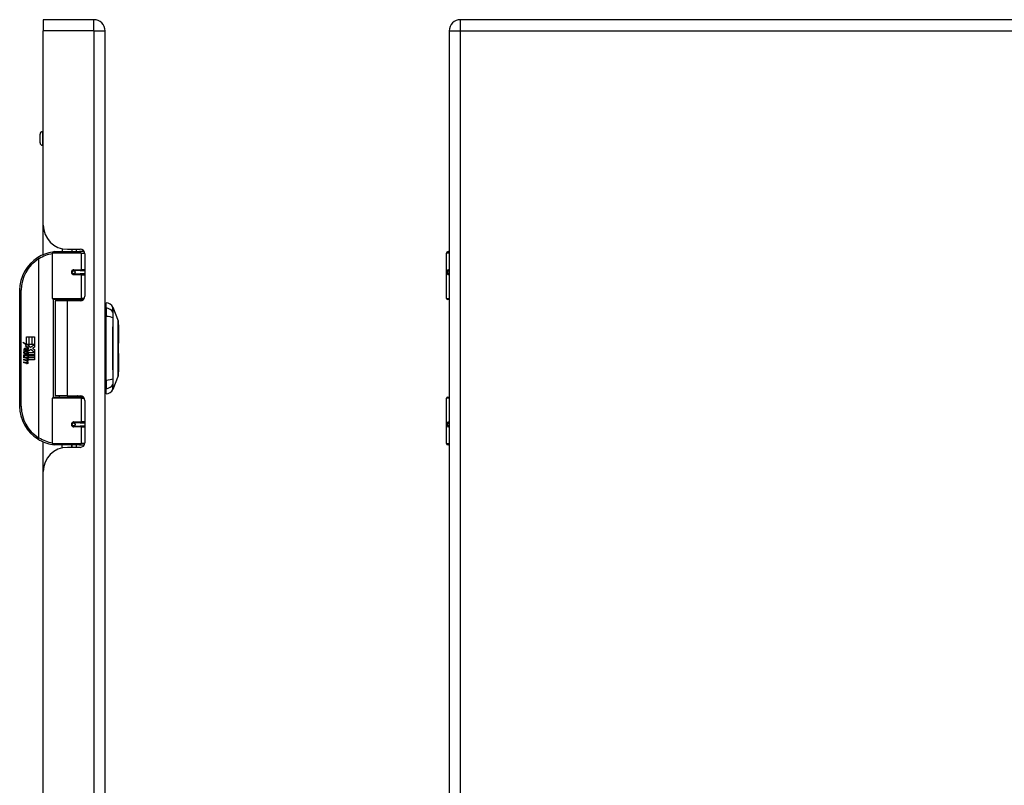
# Model space of a CAD drawing. Header units: inches. Extents: x 4.1 to 95.3, y 5.8 to 50.1.
# Tile 60 of 76: x 28.6 to 41.3, y 28.3 to 38.2. Entities that reach past the tile are written whole.
import ezdxf

# ---------------------------------------------------------------- set-up
doc = ezdxf.new("R2010")
doc.units = ezdxf.units.IN
doc.header["$MEASUREMENT"] = 0
doc.layers.add('Visible Edges(ANSI)', color=7, linetype='Continuous', lineweight=25)
doc.layers.add('Visible Tangent Edges(ANSI)', color=7, linetype='Continuous', lineweight=25)

msp = doc.modelspace()

# ---------------------------------------------------------------- linework, layer by layer
at = {"layer": 'Visible Edges(ANSI)'}
for p, q in [((28.902, 38.172), (28.902, 38.026)), ((29.556, 38.172), (28.902, 38.172)), ((53.925, 38.172), (34.299, 38.172)), ((28.902, 35.515), (28.902, 38.026)), ((29.702, 18.515), (29.702, 38.026)), ((34.153, 38.026), (34.153, 18.515)), ((28.861, 36.579), (28.861, 36.693)), ((28.902, 36.725), (28.893, 36.725)), ((28.902, 36.548), (28.893, 36.548)), ((28.902, 35.132), (28.902, 35.515)), ((29.042, 35.172), (29.372, 35.172)), ((29.147, 35.21), (29.147, 35.172)), ((29.214, 35.203), (29.38, 35.203)), ((29.273, 35.203), (29.273, 35.172)), ((29.274, 35.172), (29.274, 35.203)), ((29.43, 35.172), (29.372, 35.172)), ((29.43, 35.172), (29.432, 35.172)), ((34.138, 35.172), (34.153, 35.172)), ((29.022, 34.567), (29.022, 35.152)), ((29.439, 35.144), (29.439, 34.596)), ((34.119, 34.567), (34.119, 35.152)), ((29.289, 34.927), (29.29, 34.925)), ((29.295, 34.926), (29.289, 34.926)), ((29.381, 34.928), (29.295, 34.928)), ((29.297, 34.925), (29.297, 34.927)), ((29.381, 34.928), (29.439, 34.928)), ((34.153, 34.928), (34.15, 34.928)), ((29.295, 34.884), (29.381, 34.884)), ((29.298, 34.886), (29.298, 34.884)), ((29.439, 34.884), (29.381, 34.884)), ((34.15, 34.884), (34.153, 34.884)), ((28.597, 34.672), (28.597, 33.172)), ((29.376, 34.552), (29.038, 34.552)), ((29.21, 34.537), (29.057, 34.537)), ((29.057, 34.537), (29.057, 33.306)), ((29.114, 34.552), (29.114, 34.537)), ((29.38, 34.537), (29.21, 34.537)), ((29.305, 34.552), (29.305, 34.537)), ((29.376, 34.552), (29.418, 34.552)), ((34.153, 34.552), (34.134, 34.552)), ((29.718, 34.444), (29.718, 34.512)), ((29.718, 34.444), (29.718, 34.333)), ((29.804, 34.452), (29.872, 34.279)), ((29.718, 33.51), (29.718, 34.333)), ((29.877, 34.223), (29.877, 33.993)), ((28.685, 34.072), (28.717, 34.072)), ((28.685, 33.975), (28.685, 34.072)), ((28.717, 34.072), (28.717, 33.973)), ((28.722, 34.072), (28.754, 34.072)), ((28.722, 33.973), (28.722, 34.072)), ((28.754, 34.072), (28.754, 33.973)), ((28.758, 33.973), (28.758, 34.072)), ((28.758, 34.072), (28.79, 34.072)), ((28.79, 34.072), (28.79, 33.938)), ((28.638, 34), (28.685, 33.975)), ((28.684, 33.956), (28.638, 34)), ((28.664, 33.882), (28.655, 33.882)), ((28.67, 33.954), (28.684, 33.956)), ((28.714, 33.922), (28.67, 33.954)), ((28.676, 33.875), (28.676, 33.912)), ((28.685, 33.91), (28.685, 33.886)), ((28.689, 33.973), (28.718, 33.958)), ((28.717, 33.973), (28.689, 33.973)), ((28.702, 33.915), (28.714, 33.922)), ((28.718, 33.958), (28.708, 33.956)), ((28.708, 33.956), (28.736, 33.936)), ((28.74, 33.906), (28.71, 33.885)), ((28.754, 33.973), (28.722, 33.973)), ((28.736, 33.936), (28.79, 33.973)), ((28.789, 33.869), (28.74, 33.906)), ((28.79, 33.973), (28.758, 33.973)), ((28.79, 33.938), (28.764, 33.92)), ((28.764, 33.92), (28.79, 33.906)), ((28.79, 33.906), (28.79, 33.839)), ((28.652, 33.876), (28.68, 33.852)), ((28.652, 33.86), (28.652, 33.876)), ((28.671, 33.847), (28.652, 33.86)), ((28.652, 33.837), (28.671, 33.844)), ((28.652, 33.821), (28.652, 33.837)), ((28.68, 33.834), (28.652, 33.821)), ((28.652, 33.814), (28.707, 33.804)), ((28.652, 33.8), (28.652, 33.814)), ((28.674, 33.796), (28.652, 33.8)), ((28.652, 33.78), (28.686, 33.774)), ((28.652, 33.767), (28.652, 33.78)), ((28.674, 33.763), (28.652, 33.767)), ((28.671, 33.844), (28.671, 33.847)), ((28.68, 33.852), (28.707, 33.866)), ((28.707, 33.81), (28.68, 33.834)), ((28.707, 33.849), (28.688, 33.842)), ((28.688, 33.842), (28.688, 33.839)), ((28.688, 33.839), (28.707, 33.826)), ((28.692, 33.839), (28.709, 33.847)), ((28.79, 33.839), (28.692, 33.839)), ((28.697, 33.793), (28.697, 33.791)), ((28.707, 33.793), (28.697, 33.793)), ((28.699, 33.835), (28.79, 33.835)), ((28.709, 33.828), (28.699, 33.835)), ((28.703, 33.79), (28.709, 33.789)), ((28.707, 33.866), (28.707, 33.849)), ((28.707, 33.826), (28.707, 33.81)), ((28.707, 33.804), (28.707, 33.793)), ((28.709, 33.869), (28.789, 33.869)), ((28.709, 33.847), (28.709, 33.869)), ((28.709, 33.806), (28.709, 33.828)), ((28.79, 33.806), (28.709, 33.806)), ((28.709, 33.801), (28.79, 33.801)), ((28.709, 33.789), (28.709, 33.801)), ((28.79, 33.772), (28.711, 33.772)), ((28.79, 33.835), (28.79, 33.806)), ((28.79, 33.801), (28.79, 33.772)), ((29.877, 33.851), (29.877, 33.62)), ((28.652, 33.746), (28.686, 33.74)), ((28.652, 33.733), (28.652, 33.746)), ((28.686, 33.726), (28.652, 33.733)), ((29.718, 33.51), (29.718, 33.399)), ((29.872, 33.565), (29.804, 33.391)), ((29.718, 33.331), (29.718, 33.399)), ((29.022, 32.691), (29.022, 33.276)), ((29.038, 33.292), (29.376, 33.292)), ((29.21, 33.306), (29.057, 33.306)), ((29.114, 33.292), (29.114, 33.306)), ((29.21, 33.306), (29.38, 33.306)), ((29.305, 33.292), (29.305, 33.306)), ((29.418, 33.292), (29.376, 33.292)), ((29.439, 33.247), (29.439, 32.7)), ((34.119, 32.691), (34.119, 33.276)), ((34.134, 33.292), (34.153, 33.292)), ((29.289, 32.916), (29.29, 32.918)), ((29.289, 32.918), (29.295, 32.918)), ((29.381, 32.959), (29.295, 32.959)), ((29.295, 32.916), (29.381, 32.916)), ((29.297, 32.918), (29.297, 32.916)), ((29.298, 32.957), (29.298, 32.959)), ((29.381, 32.959), (29.439, 32.959)), ((29.439, 32.916), (29.381, 32.916)), ((34.153, 32.959), (34.15, 32.959)), ((34.15, 32.916), (34.153, 32.916)), ((28.902, 32.329), (28.902, 32.711)), ((29.372, 32.672), (29.042, 32.672)), ((29.147, 32.633), (29.147, 32.672)), ((29.38, 32.641), (29.214, 32.641)), ((29.273, 32.641), (29.273, 32.672)), ((29.274, 32.641), (29.274, 32.672)), ((29.372, 32.672), (29.43, 32.672)), ((29.432, 32.672), (29.43, 32.672)), ((34.153, 32.672), (34.138, 32.672)), ((28.902, 24.212), (28.902, 32.329))]:
    msp.add_line(p, q, dxfattribs=at)
at = {"layer": 'Visible Edges(ANSI)', "flags": 128}
for points in [[(29.029, 35.167), (29.029, 35.167), (29.029, 35.167), (29.029, 35.167), (29.028, 35.167), (29.028, 35.167), (29.028, 35.167), (29.028, 35.167), (29.027, 35.167), (29.027, 35.167), (29.027, 35.167), (29.027, 35.167), (29.026, 35.167), (29.026, 35.167), (29.026, 35.167), (29.026, 35.166), (29.025, 35.166), (29.025, 35.166), (29.025, 35.166), (29.025, 35.166), (29.024, 35.166), (29.024, 35.166), (29.024, 35.166), (29.024, 35.166), (29.023, 35.166)], [(29.295, 34.884), (29.292, 34.884), (29.289, 34.885), (29.287, 34.886), (29.284, 34.887), (29.282, 34.888), (29.28, 34.89), (29.278, 34.892), (29.276, 34.895), (29.275, 34.897), (29.274, 34.9), (29.273, 34.903), (29.273, 34.906), (29.273, 34.909), (29.274, 34.912), (29.275, 34.915), (29.276, 34.917), (29.278, 34.92), (29.28, 34.922), (29.282, 34.923), (29.284, 34.925), (29.287, 34.926), (29.289, 34.927), (29.292, 34.927), (29.295, 34.928)], [(29.342, 34.537), (29.345, 34.538), (29.348, 34.539), (29.351, 34.541), (29.354, 34.542), (29.357, 34.543), (29.36, 34.544), (29.363, 34.544), (29.366, 34.545), (29.369, 34.546), (29.372, 34.547), (29.375, 34.547), (29.378, 34.548), (29.381, 34.549), (29.384, 34.549), (29.388, 34.55), (29.391, 34.55), (29.394, 34.55), (29.397, 34.551), (29.4, 34.551), (29.403, 34.551), (29.406, 34.551), (29.409, 34.551), (29.412, 34.552), (29.416, 34.552)], [(29.872, 33.567), (29.872, 33.567), (29.872, 33.568), (29.872, 33.57), (29.872, 33.573), (29.872, 33.577), (29.872, 33.582), (29.872, 33.587), (29.873, 33.594), (29.873, 33.601), (29.873, 33.608), (29.873, 33.617), (29.873, 33.626), (29.873, 33.636), (29.873, 33.647), (29.873, 33.658), (29.873, 33.67), (29.873, 33.683), (29.873, 33.696), (29.873, 33.71), (29.873, 33.724), (29.873, 33.739), (29.873, 33.754), (29.873, 33.769), (29.873, 33.785), (29.872, 33.802), (29.872, 33.818), (29.872, 33.835), (29.872, 33.852), (29.872, 33.869), (29.872, 33.887), (29.872, 33.904), (29.872, 33.922), (29.872, 33.939), (29.872, 33.957), (29.872, 33.974), (29.872, 33.991), (29.872, 34.008), (29.872, 34.025), (29.872, 34.041), (29.873, 34.058), (29.873, 34.074), (29.873, 34.089), (29.873, 34.105), (29.873, 34.119), (29.873, 34.134), (29.873, 34.147), (29.873, 34.16), (29.873, 34.173), (29.873, 34.185), (29.873, 34.196), (29.873, 34.207), (29.873, 34.217), (29.873, 34.226), (29.873, 34.235), (29.873, 34.243), (29.873, 34.25), (29.872, 34.256), (29.872, 34.262), (29.872, 34.266), (29.872, 34.27), (29.872, 34.273), (29.872, 34.275), (29.872, 34.276), (29.872, 34.277)], [(29.416, 33.292), (29.412, 33.292), (29.409, 33.292), (29.406, 33.292), (29.403, 33.292), (29.4, 33.292), (29.397, 33.293), (29.394, 33.293), (29.391, 33.293), (29.388, 33.294), (29.384, 33.294), (29.381, 33.295), (29.378, 33.295), (29.375, 33.296), (29.372, 33.297), (29.369, 33.297), (29.366, 33.298), (29.363, 33.299), (29.36, 33.3), (29.357, 33.301), (29.354, 33.302), (29.351, 33.303), (29.348, 33.304), (29.345, 33.305), (29.342, 33.306)], [(29.295, 32.916), (29.292, 32.916), (29.289, 32.916), (29.287, 32.917), (29.284, 32.918), (29.282, 32.92), (29.28, 32.922), (29.278, 32.924), (29.276, 32.926), (29.275, 32.929), (29.274, 32.932), (29.273, 32.934), (29.273, 32.937), (29.273, 32.94), (29.274, 32.943), (29.275, 32.946), (29.276, 32.949), (29.278, 32.951), (29.28, 32.953), (29.282, 32.955), (29.284, 32.956), (29.287, 32.958), (29.289, 32.958), (29.292, 32.959), (29.295, 32.959)], [(29.023, 32.677), (29.024, 32.677), (29.024, 32.677), (29.024, 32.677), (29.024, 32.677), (29.025, 32.677), (29.025, 32.677), (29.025, 32.677), (29.025, 32.677), (29.026, 32.677), (29.026, 32.677), (29.026, 32.677), (29.026, 32.677), (29.027, 32.677), (29.027, 32.677), (29.027, 32.677), (29.027, 32.677), (29.028, 32.677), (29.028, 32.677), (29.028, 32.676), (29.028, 32.676), (29.029, 32.676), (29.029, 32.676), (29.029, 32.676), (29.029, 32.676)]]:
    msp.add_lwpolyline(points, dxfattribs=at)
at = {"layer": 'Visible Edges(ANSI)'}
for centre in [(29.295, 34.906), (29.295, 32.937)]:
    msp.add_circle(centre, 0.0197, dxfattribs=at)
for centre, radius, start, end in [((29.556, 38.026), 0.146, 0, 90), ((34.299, 38.026), 0.146, 90, 180), ((28.893, 36.693), 0.0315, 90, 180), ((28.893, 36.579), 0.0315, 180, 270), ((29.214, 35.515), 0.312, 180, 270), ((29.097, 34.672), 0.5, 98.5081, 122.2377), ((29.042, 35.152), 0.0197, 90, 180), ((29.38, 35.144), 0.0591, 0, 90), ((34.138, 35.152), 0.0197, 90, 180), ((29.097, 34.672), 0.5, 122.2377, 180), ((29.295, 34.906), 0.0217, 279.147, 90), ((29.038, 34.567), 0.0157, 180, 270), ((29.38, 34.596), 0.0591, 270, 0), ((34.134, 34.567), 0.0157, 180, 270), ((29.725, 34.453), 0.0394, 101.537, 126.8699), ((29.701, 34.395), 0.118, 29.7291, 82.0587), ((29.795, 34.449), 0.00984, 21.2505, 29.7291), ((29.868, 34.277), 0.00492, 0.2088, 21.2505), ((29.866, 34.223), 0.0118, 0, 53.4634), ((28.713, 33.9), 0.0607, 171.5605, 197.3343), ((28.672, 33.906), 0.0197, 86.5646, 171.5605), ((28.692, 33.894), 0.0307, 154.6784, 202.5609), ((28.673, 33.903), 0.0096, 73.5261, 154.6784), ((28.671, 33.886), 0.0398, 44.1684, 86.5646), ((28.683, 33.894), 0.0168, 19.3797, 82.9975), ((28.689, 33.895), 0.00955, 241.4547, 321.1652), ((28.688, 33.896), 0.0109, 321.1652, 19.3797), ((28.692, 33.889), 0.0152, 293.8445, 355.0802), ((28.678, 33.893), 0.0299, 350.4085, 44.1684), ((28.678, 33.893), 0.033, 347.079, 43.1785), ((29.866, 33.993), 0.0118, 305.8742, 0), ((28.666, 33.751), 0.0465, 57.5992, 80), ((28.667, 33.717), 0.0465, 58.5584, 80.8257), ((28.687, 33.901), 0.0282, 246.1555, 293.8445), ((28.689, 33.786), 0.0123, 260, 293.5571), ((28.685, 33.779), 0.0126, 6.03, 57.5992), ((28.685, 33.746), 0.0126, 6.1027, 57.6083), ((28.691, 33.78), 0.006, 293.5571, 6.03), ((28.692, 33.788), 0.0288, 273.6169, 286.9928), ((28.683, 33.737), 0.0246, 359.6788, 63.9508), ((28.684, 33.77), 0.024, 359.4776, 57.4114), ((28.698, 33.77), 0.0101, 286.9928, 359.4776), ((28.687, 33.772), 0.024, 358.7952, 46.5849), ((29.866, 33.851), 0.0118, 0, 54.1258), ((28.689, 33.752), 0.0123, 259.9922, 293.5487), ((28.692, 33.755), 0.0288, 259, 288.4748), ((28.691, 33.746), 0.006, 293.5487, 6.1027), ((28.698, 33.737), 0.0105, 288.4748, 359.6788), ((29.868, 33.567), 0.00492, 338.7495, 359.7912), ((29.866, 33.62), 0.0118, 306.5366, 0), ((29.701, 33.448), 0.118, 277.9413, 330.2709), ((29.795, 33.394), 0.00984, 330.2709, 338.7495), ((29.038, 33.276), 0.0157, 90, 180), ((29.38, 33.247), 0.0591, 0, 90), ((29.725, 33.39), 0.0394, 233.1301, 258.463), ((34.134, 33.276), 0.0157, 90, 180), ((29.097, 33.172), 0.5, 180, 237.7623), ((29.295, 32.937), 0.0217, 270, 80.853), ((29.097, 33.172), 0.5, 237.7623, 261.4919), ((29.214, 32.329), 0.312, 90, 180), ((29.042, 32.691), 0.0197, 180, 270), ((29.38, 32.7), 0.0591, 270, 0), ((34.138, 32.691), 0.0197, 180, 270)]:
    msp.add_arc(centre, radius, start, end, dxfattribs=at)
at = {"layer": 'Visible Tangent Edges(ANSI)'}
for p, q in [((29.556, 38.026), (29.556, 38.172)), ((34.299, 38.026), (34.299, 38.172)), ((29.556, 38.026), (28.902, 38.026)), ((29.556, 38.026), (29.556, 18.515)), ((29.556, 38.026), (29.702, 38.026)), ((34.153, 38.026), (34.299, 38.026)), ((34.299, 38.026), (53.925, 38.026)), ((34.299, 18.515), (34.299, 38.026)), ((28.893, 36.725), (28.893, 36.548)), ((29.328, 35.203), (29.328, 35.172)), ((28.831, 35.095), (28.841, 35.078)), ((28.841, 35.078), (28.841, 32.765)), ((28.841, 35.078), (28.845, 35.078)), ((28.845, 32.765), (28.845, 35.078)), ((29.391, 35.152), (29.022, 35.152)), ((29.391, 35.152), (29.438, 35.152)), ((29.391, 35.152), (29.391, 34.937)), ((34.153, 35.152), (34.119, 35.152)), ((29.299, 34.937), (29.391, 34.937)), ((29.439, 34.937), (29.391, 34.937)), ((34.141, 34.937), (34.153, 34.937)), ((29.391, 34.874), (29.299, 34.874)), ((29.391, 34.874), (29.391, 34.567)), ((29.391, 34.874), (29.439, 34.874)), ((34.153, 34.874), (34.141, 34.874)), ((28.597, 34.672), (28.617, 34.672)), ((28.617, 33.172), (28.617, 34.672)), ((29.022, 34.567), (29.391, 34.567)), ((29.03, 34.554), (29.03, 33.29)), ((29.21, 34.537), (29.21, 33.306)), ((29.431, 34.567), (29.391, 34.567)), ((34.119, 34.567), (34.153, 34.567)), ((29.805, 34.387), (29.805, 34.387)), ((29.805, 34.314), (29.805, 34.314)), ((29.805, 33.529), (29.805, 33.53)), ((29.805, 33.456), (29.805, 33.456)), ((29.391, 33.276), (29.022, 33.276)), ((29.391, 33.276), (29.431, 33.276)), ((29.391, 33.276), (29.391, 32.969)), ((34.153, 33.276), (34.119, 33.276)), ((28.617, 33.172), (28.597, 33.172)), ((29.299, 32.969), (29.391, 32.969)), ((29.391, 32.906), (29.299, 32.906)), ((29.439, 32.969), (29.391, 32.969)), ((29.391, 32.906), (29.391, 32.691)), ((29.391, 32.906), (29.439, 32.906)), ((34.141, 32.969), (34.153, 32.969)), ((34.153, 32.906), (34.141, 32.906)), ((28.841, 32.765), (28.831, 32.749)), ((28.845, 32.765), (28.841, 32.765)), ((29.022, 32.691), (29.391, 32.691)), ((29.328, 32.672), (29.328, 32.641)), ((29.438, 32.691), (29.391, 32.691)), ((34.119, 32.691), (34.153, 32.691))]:
    msp.add_line(p, q, dxfattribs=at)
at = {"layer": 'Visible Tangent Edges(ANSI)', "flags": 128}
for points in [[(29.299, 34.937), (29.295, 34.937), (29.291, 34.936), (29.287, 34.935), (29.283, 34.934), (29.28, 34.931), (29.276, 34.929), (29.273, 34.926), (29.271, 34.922), (29.269, 34.918), (29.267, 34.914), (29.266, 34.91), (29.266, 34.906), (29.266, 34.902), (29.267, 34.897), (29.269, 34.893), (29.271, 34.89), (29.273, 34.886), (29.276, 34.883), (29.28, 34.88), (29.283, 34.878), (29.287, 34.877), (29.291, 34.875), (29.295, 34.875), (29.299, 34.874)], [(34.141, 34.937), (34.139, 34.937), (34.137, 34.936), (34.135, 34.935), (34.134, 34.934), (34.132, 34.931), (34.131, 34.929), (34.13, 34.926), (34.129, 34.922), (34.128, 34.918), (34.128, 34.914), (34.127, 34.91), (34.127, 34.906), (34.127, 34.902), (34.128, 34.897), (34.128, 34.893), (34.129, 34.89), (34.13, 34.886), (34.131, 34.883), (34.132, 34.88), (34.134, 34.878), (34.135, 34.877), (34.137, 34.875), (34.139, 34.875), (34.141, 34.874)], [(34.15, 34.884), (34.148, 34.884), (34.146, 34.885), (34.144, 34.886), (34.143, 34.887), (34.141, 34.888), (34.14, 34.89), (34.139, 34.892), (34.138, 34.895), (34.137, 34.897), (34.137, 34.9), (34.137, 34.903), (34.137, 34.906), (34.137, 34.909), (34.137, 34.912), (34.137, 34.915), (34.138, 34.917), (34.139, 34.92), (34.14, 34.922), (34.141, 34.923), (34.143, 34.925), (34.144, 34.926), (34.146, 34.927), (34.148, 34.927), (34.15, 34.928)], [(29.416, 34.552), (29.411, 34.552), (29.406, 34.551), (29.402, 34.551), (29.397, 34.551), (29.392, 34.551), (29.388, 34.551), (29.383, 34.55), (29.378, 34.55), (29.374, 34.55), (29.369, 34.549), (29.364, 34.549), (29.36, 34.548), (29.355, 34.548), (29.35, 34.547), (29.346, 34.546), (29.341, 34.546), (29.337, 34.545), (29.332, 34.544), (29.328, 34.543), (29.323, 34.542), (29.319, 34.541), (29.314, 34.54), (29.31, 34.539), (29.305, 34.538)], [(29.804, 34.454), (29.804, 34.454), (29.804, 34.453), (29.804, 34.453), (29.804, 34.452), (29.804, 34.451), (29.804, 34.45), (29.804, 34.448), (29.804, 34.447), (29.804, 34.445), (29.804, 34.443), (29.804, 34.44), (29.804, 34.438), (29.804, 34.435), (29.804, 34.432), (29.804, 34.428), (29.804, 34.425), (29.804, 34.421), (29.804, 34.417), (29.804, 34.413), (29.804, 34.409), (29.804, 34.404), (29.804, 34.399), (29.804, 34.394), (29.804, 34.389)], [(29.805, 34.387), (29.805, 34.393), (29.805, 34.398), (29.805, 34.402), (29.805, 34.407), (29.805, 34.411), (29.805, 34.416), (29.804, 34.42), (29.804, 34.423), (29.804, 34.427), (29.804, 34.43), (29.804, 34.433), (29.804, 34.436), (29.804, 34.439), (29.804, 34.441), (29.804, 34.443), (29.804, 34.445), (29.804, 34.447), (29.804, 34.448), (29.804, 34.45), (29.804, 34.451), (29.804, 34.451), (29.804, 34.452), (29.804, 34.452), (29.804, 34.452)], [(29.804, 34.389), (29.804, 34.388), (29.804, 34.386), (29.804, 34.384), (29.804, 34.382), (29.804, 34.38), (29.804, 34.378), (29.804, 34.375), (29.804, 34.373), (29.804, 34.37), (29.804, 34.367), (29.804, 34.364), (29.804, 34.361), (29.804, 34.357), (29.804, 34.354), (29.804, 34.351), (29.804, 34.347), (29.804, 34.343), (29.804, 34.339), (29.804, 34.335), (29.804, 34.331), (29.804, 34.327), (29.804, 34.323), (29.804, 34.319), (29.804, 34.315)], [(29.804, 34.315), (29.804, 34.283), (29.804, 34.251), (29.804, 34.219), (29.804, 34.186), (29.804, 34.153), (29.804, 34.12), (29.804, 34.087), (29.804, 34.054), (29.804, 34.021), (29.804, 33.988), (29.804, 33.954), (29.804, 33.921), (29.804, 33.888), (29.804, 33.854), (29.804, 33.821), (29.804, 33.788), (29.804, 33.755), (29.804, 33.722), (29.804, 33.689), (29.804, 33.657), (29.804, 33.624), (29.804, 33.592), (29.804, 33.56), (29.804, 33.529)], [(29.805, 33.53), (29.805, 33.561), (29.805, 33.593), (29.805, 33.625), (29.804, 33.657), (29.804, 33.69), (29.804, 33.723), (29.804, 33.755), (29.804, 33.788), (29.804, 33.821), (29.804, 33.855), (29.804, 33.888), (29.804, 33.921), (29.804, 33.954), (29.804, 33.987), (29.804, 34.021), (29.804, 34.054), (29.804, 34.087), (29.804, 34.12), (29.804, 34.153), (29.804, 34.186), (29.805, 34.218), (29.805, 34.25), (29.805, 34.282), (29.805, 34.314)], [(29.805, 34.314), (29.805, 34.318), (29.805, 34.322), (29.805, 34.326), (29.805, 34.33), (29.805, 34.334), (29.805, 34.338), (29.805, 34.342), (29.805, 34.346), (29.805, 34.349), (29.805, 34.352), (29.805, 34.356), (29.805, 34.359), (29.805, 34.362), (29.805, 34.365), (29.805, 34.368), (29.805, 34.371), (29.805, 34.373), (29.805, 34.376), (29.805, 34.378), (29.805, 34.38), (29.805, 34.382), (29.805, 34.384), (29.805, 34.386), (29.805, 34.387)], [(29.872, 34.279), (29.872, 34.278), (29.872, 34.278), (29.872, 34.277), (29.872, 34.276), (29.872, 34.275), (29.872, 34.273), (29.872, 34.271), (29.872, 34.269), (29.872, 34.266), (29.872, 34.264), (29.872, 34.261), (29.872, 34.257), (29.872, 34.254), (29.872, 34.25), (29.872, 34.245), (29.872, 34.241), (29.872, 34.236), (29.872, 34.231), (29.872, 34.226), (29.872, 34.221), (29.872, 34.215), (29.872, 34.209), (29.872, 34.203), (29.872, 34.196)], [(29.872, 34.196), (29.872, 34.194), (29.872, 34.193), (29.872, 34.191), (29.872, 34.189), (29.872, 34.187), (29.872, 34.185), (29.872, 34.183), (29.872, 34.182), (29.872, 34.18), (29.872, 34.178), (29.872, 34.176), (29.872, 34.174), (29.872, 34.172), (29.872, 34.17), (29.872, 34.168), (29.872, 34.166), (29.872, 34.164), (29.872, 34.162), (29.872, 34.16), (29.872, 34.158), (29.872, 34.156), (29.872, 34.153), (29.872, 34.151), (29.872, 34.149)], [(29.872, 34.149), (29.872, 34.133), (29.872, 34.116), (29.872, 34.099), (29.872, 34.08), (29.872, 34.062), (29.872, 34.043), (29.872, 34.023), (29.872, 34.003), (29.872, 33.983), (29.872, 33.963), (29.872, 33.942), (29.872, 33.922), (29.872, 33.901), (29.872, 33.88), (29.872, 33.86), (29.872, 33.84), (29.872, 33.82), (29.872, 33.8), (29.872, 33.781), (29.872, 33.763), (29.872, 33.744), (29.872, 33.727), (29.872, 33.71), (29.872, 33.694)], [(29.872, 33.694), (29.872, 33.692), (29.872, 33.69), (29.872, 33.688), (29.872, 33.686), (29.872, 33.684), (29.872, 33.682), (29.872, 33.679), (29.872, 33.677), (29.872, 33.675), (29.872, 33.673), (29.872, 33.671), (29.872, 33.669), (29.872, 33.668), (29.872, 33.666), (29.872, 33.664), (29.872, 33.662), (29.872, 33.66), (29.872, 33.658), (29.872, 33.656), (29.872, 33.654), (29.872, 33.652), (29.872, 33.651), (29.872, 33.649), (29.872, 33.647)], [(29.872, 33.647), (29.872, 33.641), (29.872, 33.634), (29.872, 33.628), (29.872, 33.623), (29.872, 33.617), (29.872, 33.612), (29.872, 33.607), (29.872, 33.602), (29.872, 33.598), (29.872, 33.594), (29.872, 33.59), (29.872, 33.586), (29.872, 33.583), (29.872, 33.58), (29.872, 33.577), (29.872, 33.574), (29.872, 33.572), (29.872, 33.57), (29.872, 33.569), (29.872, 33.567), (29.872, 33.566), (29.872, 33.565), (29.872, 33.565), (29.872, 33.565)], [(29.804, 33.529), (29.804, 33.524), (29.804, 33.52), (29.804, 33.516), (29.804, 33.512), (29.804, 33.508), (29.804, 33.504), (29.804, 33.5), (29.804, 33.496), (29.804, 33.493), (29.804, 33.489), (29.804, 33.486), (29.804, 33.483), (29.804, 33.479), (29.804, 33.476), (29.804, 33.473), (29.804, 33.471), (29.804, 33.468), (29.804, 33.466), (29.804, 33.463), (29.804, 33.461), (29.804, 33.459), (29.804, 33.457), (29.804, 33.456), (29.804, 33.454)], [(29.805, 33.456), (29.805, 33.458), (29.805, 33.459), (29.805, 33.461), (29.805, 33.463), (29.805, 33.465), (29.805, 33.468), (29.805, 33.47), (29.805, 33.473), (29.805, 33.475), (29.805, 33.478), (29.805, 33.481), (29.805, 33.484), (29.805, 33.487), (29.805, 33.491), (29.805, 33.494), (29.805, 33.498), (29.805, 33.501), (29.805, 33.505), (29.805, 33.509), (29.805, 33.513), (29.805, 33.517), (29.805, 33.521), (29.805, 33.525), (29.805, 33.529)], [(29.804, 33.391), (29.804, 33.391), (29.804, 33.391), (29.804, 33.392), (29.804, 33.393), (29.804, 33.394), (29.804, 33.395), (29.804, 33.396), (29.804, 33.398), (29.804, 33.4), (29.804, 33.402), (29.804, 33.405), (29.804, 33.407), (29.804, 33.41), (29.804, 33.413), (29.804, 33.416), (29.804, 33.42), (29.804, 33.424), (29.805, 33.428), (29.805, 33.432), (29.805, 33.436), (29.805, 33.441), (29.805, 33.446), (29.805, 33.451), (29.805, 33.456)], [(29.804, 33.454), (29.804, 33.449), (29.804, 33.444), (29.804, 33.439), (29.804, 33.434), (29.804, 33.43), (29.804, 33.426), (29.804, 33.422), (29.804, 33.418), (29.804, 33.415), (29.804, 33.412), (29.804, 33.409), (29.804, 33.406), (29.804, 33.403), (29.804, 33.401), (29.804, 33.399), (29.804, 33.397), (29.804, 33.395), (29.804, 33.394), (29.804, 33.392), (29.804, 33.391), (29.804, 33.391), (29.804, 33.39), (29.804, 33.39), (29.804, 33.39)], [(29.305, 33.305), (29.31, 33.304), (29.314, 33.303), (29.319, 33.302), (29.323, 33.301), (29.328, 33.3), (29.332, 33.299), (29.337, 33.299), (29.341, 33.298), (29.346, 33.297), (29.35, 33.296), (29.355, 33.296), (29.36, 33.295), (29.364, 33.295), (29.369, 33.294), (29.374, 33.294), (29.378, 33.293), (29.383, 33.293), (29.388, 33.293), (29.392, 33.292), (29.397, 33.292), (29.402, 33.292), (29.406, 33.292), (29.411, 33.292), (29.416, 33.292)], [(29.299, 32.969), (29.295, 32.969), (29.291, 32.968), (29.287, 32.967), (29.283, 32.965), (29.28, 32.963), (29.276, 32.96), (29.273, 32.957), (29.271, 32.954), (29.269, 32.95), (29.267, 32.946), (29.266, 32.942), (29.266, 32.937), (29.266, 32.933), (29.267, 32.929), (29.269, 32.925), (29.271, 32.921), (29.273, 32.918), (29.276, 32.915), (29.28, 32.912), (29.283, 32.91), (29.287, 32.908), (29.291, 32.907), (29.295, 32.906), (29.299, 32.906)], [(34.141, 32.969), (34.139, 32.969), (34.137, 32.968), (34.135, 32.967), (34.134, 32.965), (34.132, 32.963), (34.131, 32.96), (34.13, 32.957), (34.129, 32.954), (34.128, 32.95), (34.128, 32.946), (34.127, 32.942), (34.127, 32.937), (34.127, 32.933), (34.128, 32.929), (34.128, 32.925), (34.129, 32.921), (34.13, 32.918), (34.131, 32.915), (34.132, 32.912), (34.134, 32.91), (34.135, 32.908), (34.137, 32.907), (34.139, 32.906), (34.141, 32.906)], [(34.15, 32.916), (34.148, 32.916), (34.146, 32.916), (34.144, 32.917), (34.143, 32.918), (34.141, 32.92), (34.14, 32.922), (34.139, 32.924), (34.138, 32.926), (34.137, 32.929), (34.137, 32.932), (34.137, 32.934), (34.137, 32.937), (34.137, 32.94), (34.137, 32.943), (34.137, 32.946), (34.138, 32.949), (34.139, 32.951), (34.14, 32.953), (34.141, 32.955), (34.143, 32.956), (34.144, 32.958), (34.146, 32.958), (34.148, 32.959), (34.15, 32.959)]]:
    msp.add_lwpolyline(points, dxfattribs=at)
at = {"layer": 'Visible Tangent Edges(ANSI)'}
for centre, start, end in [((29.097, 34.672), 122.2377, 180), ((29.101, 34.672), 99.4349, 122.2377), ((29.097, 33.172), 180, 237.7623), ((29.101, 33.172), 237.7623, 260.5651)]:
    msp.add_arc(centre, 0.48, start, end, dxfattribs=at)
for centre, major_axis, ratio, start_param, end_param in [((29.026, 35.147), (-0.0029, 0.0195), 0.187781, 5.698095, 6.283185), ((29.372, 35.152), (0, 0.0197), 0.965926, 4.712389, 6.283185), ((29.43, 35.152), (0, 0.0197), 0.965926, 6.20384, 6.283185), ((28.841, 35.078), (-0.0105, 0.0167), 0.161367, 4.610972, 6.283185), ((29.295, 34.937), (0, -0.00984), 0.476565, 0, 1.570796), ((29.381, 34.937), (0, -0.00984), 0.965926, 0, 1.570796), ((34.15, 34.937), (0, -0.00984), 0.879139, 4.712389, 6.283185), ((29.295, 34.874), (0, 0.00984), 0.476565, 4.712389, 6.283185), ((29.381, 34.874), (0, 0.00984), 0.965926, 4.712389, 6.283185), ((34.15, 34.874), (0, 0.00984), 0.879139, 0, 1.570796), ((29.376, 34.567), (0, -0.0157), 0.965926, 0, 1.570796), ((29.701, 34.333), (0.118, 0), 0.946806, 0.522838, 1.432195), ((29.701, 34.296), (-0.118, 0), 0.321806, 3.66443, 4.573787), ((29.795, 34.385), (0.00984, -0.00009), 0.948405, 0.290838, 0.531485), ((29.795, 34.313), (0.00984, 0.00003), 0.317047, 0.281217, 0.521863), ((29.866, 33.993), (0.0118, 0), 0.235725, 0, 0.943868), ((29.866, 33.851), (0.0118, 0), 0.235725, 5.339318, 6.283185), ((29.701, 33.548), (0.118, 0), 0.321806, 4.850991, 5.760348), ((29.795, 33.53), (0.00984, -0.00003), 0.317047, 5.761322, 6.001968), ((29.701, 33.51), (0.118, 0), 0.946806, 4.850991, 5.760348), ((29.795, 33.459), (0.00984, 0.00009), 0.948405, 5.751701, 5.992347), ((29.376, 33.276), (0, 0.0157), 0.965926, 4.712389, 6.283185), ((29.295, 32.969), (0, -0.00984), 0.476565, 0, 1.570796), ((29.295, 32.906), (0, 0.00984), 0.476565, 4.712389, 6.283185), ((29.381, 32.969), (0, -0.00984), 0.965926, 0, 1.570796), ((29.381, 32.906), (0, 0.00984), 0.965926, 4.712389, 6.283185), ((34.15, 32.969), (0, -0.00984), 0.879139, 4.712389, 6.283185), ((34.15, 32.906), (0, 0.00984), 0.879139, 0, 1.570796), ((28.841, 32.765), (-0.0105, -0.0167), 0.161367, 0, 1.672214), ((29.026, 32.697), (-0.0029, -0.0195), 0.187781, 0, 0.58509), ((29.372, 32.691), (0, -0.0197), 0.965926, 0, 1.570796), ((29.43, 32.691), (0, -0.0197), 0.965926, 0, 0.079346)]:
    msp.add_ellipse(centre, major_axis=major_axis, ratio=ratio, start_param=start_param, end_param=end_param, dxfattribs=at)

doc.saveas('drawing.dxf')
